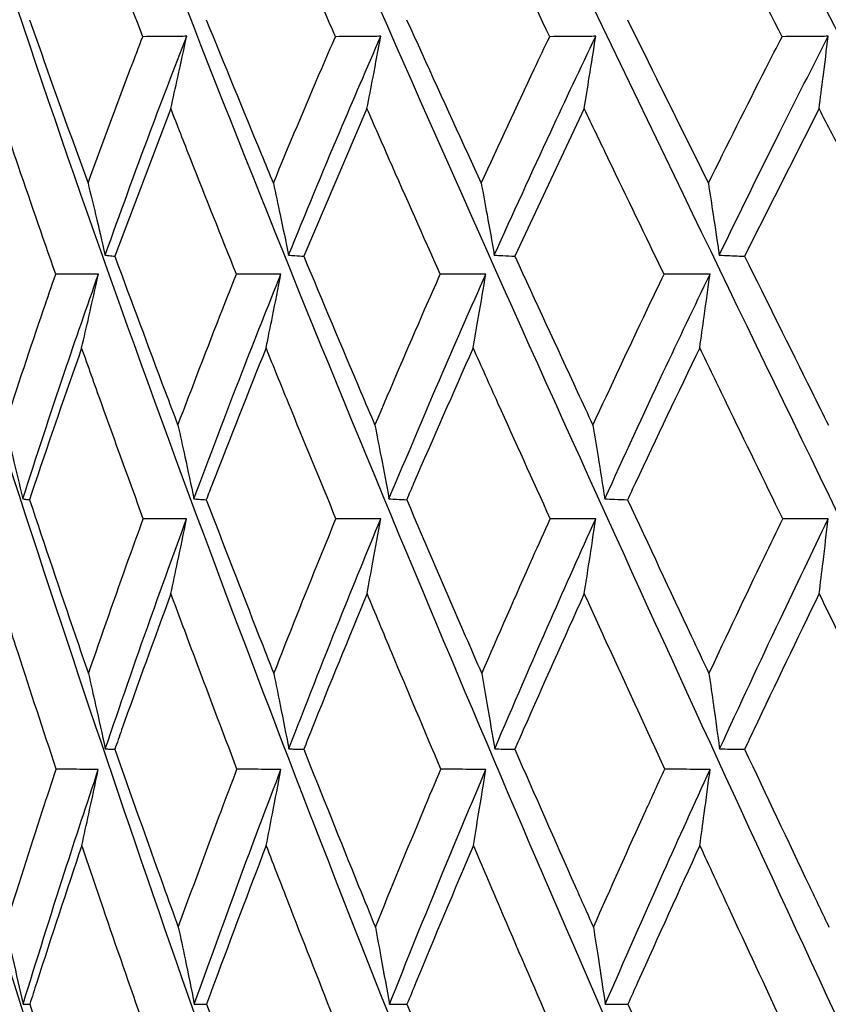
# Model space of a CAD drawing. Header units: millimetres. Extents: x 68 to 95, y 77 to 193.
# Tile 7 of 23: x 73.943 to 74.543, y 98.847 to 99.576. Entities that reach past the tile are written whole.
import ezdxf

# ---------------------------------------------------------------- set-up
doc = ezdxf.new("R2010")
doc.units = ezdxf.units.MM

msp = doc.modelspace()

# ---------------------------------------------------------------- linework, layer by layer
at = {"color": 7, "linetype": 'Continuous', "lineweight": 25}
for p, q in [((74.05541, 99.51052), (74.01386, 99.40107)), ((74.20091, 99.51052), (74.15402, 99.40107)), ((74.36205, 99.51052), (74.31057, 99.40107)), ((74.53629, 99.51052), (74.48104, 99.40107))]:
    msp.add_line(p, q, dxfattribs=at)
at = {"color": 7, "linetype": 'Continuous', "lineweight": 25, "flags": 128}
for points in [[(74.06715, 99.20646), (74.05556, 99.20648), (74.03499, 99.20651)], [(74.21115, 99.20646), (74.19918, 99.20648), (74.17793, 99.20651)], [(74.37063, 99.20646), (74.35846, 99.20648), (74.33686, 99.20651)], [(74.54309, 99.20646), (74.53091, 99.20648), (74.50931, 99.20651)]]:
    msp.add_lwpolyline(points, dxfattribs=at)
at = {"color": 7, "linetype": 'Continuous', "lineweight": 25}
for points, knots in [([(74.79227, 97.92994), (74.7275, 98.06679), (74.59765, 98.34114), (74.41415, 98.74967), (74.23343, 99.17032), (74.06254, 99.58978), (73.95985, 99.86832), (73.91055, 100.00202)], [0, 0, 0, 0, 0.195137, 0.39121, 0.583638, 0.800146, 1, 1, 1, 1]), ([(74.98371, 97.92994), (74.91693, 98.06679), (74.78306, 98.34114), (74.58953, 98.74967), (74.39509, 99.17032), (74.20669, 99.58978), (74.08792, 99.86832), (74.03092, 100.00202)], [0, 0, 0, 0, 0.195137, 0.39121, 0.583638, 0.800146, 1, 1, 1, 1]), ([(75.17845, 97.92994), (75.11072, 98.06679), (74.97494, 98.34114), (74.77442, 98.74967), (74.56933, 99.17032), (74.36639, 99.58978), (74.23343, 99.86832), (74.16961, 100.00202)], [0, 0, 0, 0, 0.195137, 0.39121, 0.583638, 0.800146, 1, 1, 1, 1]), ([(75.37342, 97.92994), (75.30581, 98.06679), (75.17026, 98.34114), (74.96592, 98.74967), (74.75341, 99.17032), (74.53913, 99.58978), (74.39407, 99.86832), (74.32444, 100.00202)], [0, 0, 0, 0, 0.195137, 0.39121, 0.583638, 0.800146, 1, 1, 1, 1]), ([(75.56554, 97.92994), (75.49911, 98.06679), (75.36594, 98.34114), (75.161, 98.74967), (74.94441, 99.17032), (74.72218, 99.58978), (74.56731, 99.86832), (74.49297, 100.00202)], [0, 0, 0, 0, 0.195137, 0.39121, 0.583638, 0.800146, 1, 1, 1, 1]), ([(74.60715, 97.92994), (74.54541, 98.06679), (74.42163, 98.34114), (74.25103, 98.74968), (74.08698, 99.17029), (73.94136, 99.57485), (73.86067, 99.83883), (73.82426, 99.95794)], [0, 0, 0, 0, 0.1994977, 0.3999538, 0.5966822, 0.8180291, 1, 1, 1, 1]), ([(74.03467, 99.56382), (74.0238, 99.59205), (74.0085, 99.63177), (73.99358, 99.67133), (73.98926, 99.68279)], [0, 0, 0, 0, 0.7104282, 1, 1, 1, 1]), ([(74.17756, 99.56382), (74.16528, 99.59205), (74.14799, 99.63177), (74.13098, 99.67133), (74.12605, 99.68279)], [0, 0, 0, 0, 0.7104278, 1, 1, 1, 1]), ([(74.33647, 99.56382), (74.32296, 99.59205), (74.30395, 99.63177), (74.28512, 99.67133), (74.27967, 99.68279)], [0, 0, 0, 0, 0.7104267, 1, 1, 1, 1]), ([(74.50888, 99.56382), (74.49436, 99.59205), (74.47393, 99.63177), (74.45359, 99.67133), (74.44769, 99.68279)], [0, 0, 0, 0, 0.710428, 1, 1, 1, 1]), ([(74.43126, 97.92994), (74.37355, 98.06678), (74.25785, 98.34111), (74.10246, 98.7498), (73.95915, 99.16981), (73.86621, 99.46062), (73.82855, 99.61316), (73.8268, 99.62023)], [0, 0, 0, 0, 0.240709, 0.482574, 0.719941, 0.987013, 1, 1, 1, 1]), ([(73.95054, 99.57642), (73.96232, 99.54328), (73.97667, 99.50294), (73.99139, 99.46243), (73.99402, 99.4552)], [0, 0, 0, 0, 0.821526, 1, 1, 1, 1]), ([(74.08166, 99.57642), (74.09521, 99.54328), (74.1117, 99.50294), (74.12849, 99.46243), (74.13148, 99.4552)], [0, 0, 0, 0, 0.821526, 1, 1, 1, 1]), ([(74.2303, 99.57642), (74.2454, 99.54328), (74.26379, 99.50294), (74.28237, 99.46243), (74.28568, 99.4552)], [0, 0, 0, 0, 0.821527, 1, 1, 1, 1]), ([(74.39412, 99.57642), (74.41054, 99.54328), (74.43053, 99.50294), (74.45061, 99.46243), (74.45419, 99.4552)], [0, 0, 0, 0, 0.821526, 1, 1, 1, 1]), ([(73.99402, 99.4552), (74.00443, 99.48358), (74.01773, 99.51984), (74.03165, 99.55596), (74.03467, 99.56382)], [0, 0, 0, 0, 0.782435, 1, 1, 1, 1]), ([(74.00671, 99.40187), (74.01773, 99.43241), (74.03729, 99.48662), (74.05813, 99.54055), (74.06724, 99.56411)], [0, 0, 0, 0, 0.563242, 1, 1, 1, 1]), ([(74.06724, 99.56411), (74.06338, 99.56407), (74.05252, 99.56397), (74.04166, 99.56388), (74.03467, 99.56382)], [0, 0, 0, 0, 0.3559, 1, 1, 1, 1]), ([(74.05541, 99.51052), (74.05716, 99.51828), (74.06117, 99.53612), (74.06505, 99.55401), (74.06724, 99.56411)], [0, 0, 0, 0, 0.435168, 1, 1, 1, 1]), ([(74.13148, 99.4552), (74.14332, 99.48358), (74.15844, 99.51984), (74.17415, 99.55596), (74.17756, 99.56382)], [0, 0, 0, 0, 0.782434, 1, 1, 1, 1]), ([(74.14278, 99.40187), (74.1553, 99.43241), (74.17752, 99.48662), (74.20097, 99.54055), (74.21121, 99.56411)], [0, 0, 0, 0, 0.5632426, 1, 1, 1, 1]), ([(74.21121, 99.56411), (74.20722, 99.56407), (74.196, 99.56397), (74.18479, 99.56388), (74.17756, 99.56382)], [0, 0, 0, 0, 0.3559, 1, 1, 1, 1]), ([(74.20091, 99.51052), (74.20243, 99.51828), (74.20592, 99.53612), (74.2093, 99.55401), (74.21121, 99.56411)], [0, 0, 0, 0, 0.435169, 1, 1, 1, 1]), ([(74.28568, 99.4552), (74.29876, 99.48358), (74.31547, 99.51984), (74.33271, 99.55596), (74.33647, 99.56382)], [0, 0, 0, 0, 0.782436, 1, 1, 1, 1]), ([(74.2954, 99.40187), (74.30923, 99.43241), (74.33378, 99.48662), (74.35945, 99.54055), (74.37066, 99.56411)], [0, 0, 0, 0, 0.5632433, 1, 1, 1, 1]), ([(74.37066, 99.56411), (74.36661, 99.56407), (74.35521, 99.56397), (74.34381, 99.56388), (74.33647, 99.56382)], [0, 0, 0, 0, 0.355901, 1, 1, 1, 1]), ([(74.36205, 99.51052), (74.36332, 99.51828), (74.36624, 99.53612), (74.36907, 99.55401), (74.37066, 99.56411)], [0, 0, 0, 0, 0.435169, 1, 1, 1, 1]), ([(74.45419, 99.4552), (74.4683, 99.48358), (74.48633, 99.51984), (74.50485, 99.55596), (74.50888, 99.56382)], [0, 0, 0, 0, 0.782435, 1, 1, 1, 1]), ([(74.46218, 99.40187), (74.4771, 99.43241), (74.50358, 99.48662), (74.53108, 99.54055), (74.54309, 99.56411)], [0, 0, 0, 0, 0.563243, 1, 1, 1, 1]), ([(74.54309, 99.56411), (74.53903, 99.56407), (74.52763, 99.56397), (74.51622, 99.56388), (74.50888, 99.56382)], [0, 0, 0, 0, 0.3559, 1, 1, 1, 1]), ([(74.53629, 99.51052), (74.5373, 99.51828), (74.5396, 99.53612), (74.54183, 99.55401), (74.54309, 99.56411)], [0, 0, 0, 0, 0.43517, 1, 1, 1, 1]), ([(73.97005, 99.38769), (73.96017, 99.41611), (73.94591, 99.45711), (73.9321, 99.49798), (73.92786, 99.51052)], [0, 0, 0, 0, 0.6930778, 1, 1, 1, 1]), ([(74.10409, 99.38769), (74.09273, 99.41611), (74.07635, 99.45711), (74.06033, 99.49798), (74.05541, 99.51052)], [0, 0, 0, 0, 0.693079, 1, 1, 1, 1]), ([(74.25529, 99.38769), (74.24265, 99.41611), (74.2244, 99.45711), (74.20643, 99.49798), (74.20091, 99.51052)], [0, 0, 0, 0, 0.693079, 1, 1, 1, 1]), ([(74.42129, 99.38769), (74.40755, 99.41611), (74.38773, 99.45711), (74.36808, 99.49798), (74.36205, 99.51052)], [0, 0, 0, 0, 0.693078, 1, 1, 1, 1]), ([(74.59946, 99.38769), (74.58484, 99.41611), (74.56376, 99.45711), (74.54274, 99.49798), (74.53629, 99.51052)], [0, 0, 0, 0, 0.693078, 1, 1, 1, 1]), ([(73.99402, 99.4552), (73.99591, 99.44745), (74.00024, 99.42971), (74.00438, 99.4119), (74.00671, 99.40187)], [0, 0, 0, 0, 0.437274, 1, 1, 1, 1]), ([(74.13148, 99.4552), (74.13317, 99.44745), (74.13702, 99.42971), (74.1407, 99.4119), (74.14278, 99.40187)], [0, 0, 0, 0, 0.437274, 1, 1, 1, 1]), ([(74.28568, 99.4552), (74.28713, 99.44745), (74.29044, 99.42971), (74.29362, 99.4119), (74.2954, 99.40187)], [0, 0, 0, 0, 0.437275, 1, 1, 1, 1]), ([(74.45419, 99.4552), (74.45538, 99.44745), (74.45811, 99.42971), (74.46072, 99.4119), (74.46218, 99.40187)], [0, 0, 0, 0, 0.437275, 1, 1, 1, 1]), ([(74.00671, 99.40187), (74.00772, 99.40176), (74.0101, 99.40148), (74.01248, 99.40122), (74.01386, 99.40107)], [0, 0, 0, 0, 0.42161, 1, 1, 1, 1]), ([(74.01386, 99.40107), (74.02624, 99.36767), (74.0417, 99.32598), (74.05754, 99.28415), (74.06069, 99.27582)], [0, 0, 0, 0, 0.8009616, 1, 1, 1, 1]), ([(74.14278, 99.40187), (74.14436, 99.40176), (74.14811, 99.40148), (74.15185, 99.40122), (74.15402, 99.40107)], [0, 0, 0, 0, 0.421616, 1, 1, 1, 1]), ([(74.15402, 99.40107), (74.16803, 99.36767), (74.18552, 99.32598), (74.20329, 99.28415), (74.20683, 99.27582)], [0, 0, 0, 0, 0.800962, 1, 1, 1, 1]), ([(74.2954, 99.40187), (74.29753, 99.40176), (74.30259, 99.40148), (74.30765, 99.40122), (74.31057, 99.40107)], [0, 0, 0, 0, 0.421613, 1, 1, 1, 1]), ([(74.31057, 99.40107), (74.32599, 99.36767), (74.34523, 99.32598), (74.36465, 99.28415), (74.36852, 99.27582)], [0, 0, 0, 0, 0.800961, 1, 1, 1, 1]), ([(74.46218, 99.40187), (74.46483, 99.40176), (74.47112, 99.40148), (74.47741, 99.40122), (74.48104, 99.40107)], [0, 0, 0, 0, 0.421608, 1, 1, 1, 1]), ([(74.48104, 99.40107), (74.49761, 99.36767), (74.5183, 99.32598), (74.53908, 99.28415), (74.54321, 99.27582)], [0, 0, 0, 0, 0.800962, 1, 1, 1, 1]), ([(73.9324, 99.27582), (73.94182, 99.30439), (73.95412, 99.34173), (73.96702, 99.37895), (73.97005, 99.38769)], [0, 0, 0, 0, 0.7652442, 1, 1, 1, 1]), ([(73.94561, 99.2212), (73.95579, 99.25252), (73.97389, 99.30819), (73.99327, 99.36362), (74.00174, 99.38787)], [0, 0, 0, 0, 0.562672, 1, 1, 1, 1]), ([(74.00174, 99.38787), (73.99797, 99.38784), (73.9874, 99.38778), (73.97684, 99.38772), (73.97005, 99.38769)], [0, 0, 0, 0, 0.357469, 1, 1, 1, 1]), ([(73.98929, 99.33311), (73.99109, 99.34089), (73.99532, 99.35911), (73.9994, 99.37739), (74.00174, 99.38787)], [0, 0, 0, 0, 0.42691, 1, 1, 1, 1]), ([(74.06069, 99.27582), (74.07158, 99.30439), (74.08581, 99.34173), (74.10061, 99.37895), (74.10409, 99.38769)], [0, 0, 0, 0, 0.765244, 1, 1, 1, 1]), ([(74.07261, 99.2212), (74.08438, 99.25252), (74.1053, 99.30819), (74.12743, 99.36362), (74.13711, 99.38787)], [0, 0, 0, 0, 0.562672, 1, 1, 1, 1]), ([(74.13711, 99.38787), (74.13318, 99.38784), (74.12217, 99.38778), (74.11116, 99.38772), (74.10409, 99.38769)], [0, 0, 0, 0, 0.357469, 1, 1, 1, 1]), ([(74.12608, 99.33311), (74.12768, 99.34089), (74.13143, 99.35911), (74.13504, 99.37739), (74.13711, 99.38787)], [0, 0, 0, 0, 0.426911, 1, 1, 1, 1]), ([(74.20683, 99.27582), (74.21902, 99.30439), (74.23496, 99.34173), (74.25143, 99.37895), (74.25529, 99.38769)], [0, 0, 0, 0, 0.765244, 1, 1, 1, 1]), ([(74.21727, 99.2212), (74.23045, 99.25252), (74.25386, 99.30819), (74.2784, 99.36362), (74.28914, 99.38787)], [0, 0, 0, 0, 0.562672, 1, 1, 1, 1]), ([(74.28914, 99.38787), (74.2851, 99.38784), (74.27382, 99.38778), (74.26254, 99.38772), (74.25529, 99.38769)], [0, 0, 0, 0, 0.357469, 1, 1, 1, 1]), ([(74.27971, 99.33311), (74.28107, 99.34089), (74.28427, 99.35911), (74.28737, 99.37739), (74.28914, 99.38787)], [0, 0, 0, 0, 0.426912, 1, 1, 1, 1]), ([(74.36852, 99.27582), (74.38183, 99.30439), (74.39922, 99.34173), (74.4171, 99.37895), (74.42129, 99.38769)], [0, 0, 0, 0, 0.765245, 1, 1, 1, 1]), ([(74.37732, 99.2212), (74.39169, 99.25252), (74.41723, 99.30819), (74.4438, 99.36362), (74.45541, 99.38787)], [0, 0, 0, 0, 0.5626718, 1, 1, 1, 1]), ([(74.45541, 99.38787), (74.45135, 99.38784), (74.43997, 99.38778), (74.4286, 99.38772), (74.42129, 99.38769)], [0, 0, 0, 0, 0.357467, 1, 1, 1, 1]), ([(74.44773, 99.33311), (74.44885, 99.34089), (74.45145, 99.35911), (74.45397, 99.37739), (74.45541, 99.38787)], [0, 0, 0, 0, 0.426912, 1, 1, 1, 1]), ([(73.98929, 99.33311), (73.97758, 99.29964), (73.96447, 99.26216), (73.95195, 99.22459), (73.95062, 99.22059)], [0, 0, 0, 0, 0.893388, 1, 1, 1, 1]), ([(74.03499, 99.20651), (74.02456, 99.2351), (74.00914, 99.27736), (73.99414, 99.31949), (73.98929, 99.33311)], [0, 0, 0, 0, 0.6765868, 1, 1, 1, 1]), ([(74.12608, 99.33311), (74.1127, 99.29964), (74.09771, 99.26216), (74.08328, 99.22459), (74.08174, 99.22059)], [0, 0, 0, 0, 0.893388, 1, 1, 1, 1]), ([(74.17793, 99.20651), (74.16614, 99.2351), (74.14871, 99.27736), (74.13161, 99.31949), (74.12608, 99.33311)], [0, 0, 0, 0, 0.676586, 1, 1, 1, 1]), ([(74.27971, 99.33311), (74.26485, 99.29964), (74.24823, 99.26216), (74.23211, 99.22459), (74.23039, 99.22059)], [0, 0, 0, 0, 0.893387, 1, 1, 1, 1]), ([(74.33686, 99.20651), (74.3239, 99.2351), (74.30475, 99.27736), (74.28583, 99.31949), (74.27971, 99.33311)], [0, 0, 0, 0, 0.676587, 1, 1, 1, 1]), ([(74.44773, 99.33311), (74.43165, 99.29964), (74.41364, 99.26216), (74.3961, 99.22459), (74.39423, 99.22059)], [0, 0, 0, 0, 0.893388, 1, 1, 1, 1]), ([(74.50931, 99.20651), (74.49538, 99.2351), (74.47479, 99.27736), (74.45435, 99.31949), (74.44773, 99.33311)], [0, 0, 0, 0, 0.6765865, 1, 1, 1, 1]), ([(73.9324, 99.27582), (73.93433, 99.26804), (73.93884, 99.24987), (73.94315, 99.23163), (73.94561, 99.2212)], [0, 0, 0, 0, 0.428087, 1, 1, 1, 1]), ([(74.06069, 99.27582), (74.06243, 99.26804), (74.06649, 99.24987), (74.07038, 99.23163), (74.07261, 99.2212)], [0, 0, 0, 0, 0.428087, 1, 1, 1, 1]), ([(74.20683, 99.27582), (74.20835, 99.26804), (74.21191, 99.24987), (74.21532, 99.23163), (74.21727, 99.2212)], [0, 0, 0, 0, 0.428088, 1, 1, 1, 1]), ([(74.36852, 99.27582), (74.3698, 99.26804), (74.3728, 99.24987), (74.37568, 99.23163), (74.37732, 99.2212)], [0, 0, 0, 0, 0.428086, 1, 1, 1, 1]), ([(74.2674, 97.92994), (74.21446, 98.06682), (74.10832, 98.34123), (73.97305, 98.74933), (73.87728, 99.06086), (73.83685, 99.23245), (73.8275, 99.27208)], [0, 0, 0, 0, 0.304216, 0.609892, 0.909885, 1, 1, 1, 1]), ([(73.94561, 99.2212), (73.94632, 99.22111), (73.94799, 99.2209), (73.94966, 99.2207), (73.95062, 99.22059)], [0, 0, 0, 0, 0.425278, 1, 1, 1, 1]), ([(73.95062, 99.22059), (73.96188, 99.18698), (73.97626, 99.14405), (73.9911, 99.101), (73.99433, 99.09164)], [0, 0, 0, 0, 0.782572, 1, 1, 1, 1]), ([(74.07261, 99.2212), (74.0739, 99.22111), (74.07695, 99.2209), (74.07999, 99.2207), (74.08174, 99.22059)], [0, 0, 0, 0, 0.425273, 1, 1, 1, 1]), ([(74.08174, 99.22059), (74.09469, 99.18698), (74.11124, 99.14405), (74.12816, 99.101), (74.13183, 99.09164)], [0, 0, 0, 0, 0.782571, 1, 1, 1, 1]), ([(74.21727, 99.2212), (74.21913, 99.22111), (74.22351, 99.2209), (74.22788, 99.2207), (74.23039, 99.22059)], [0, 0, 0, 0, 0.425269, 1, 1, 1, 1]), ([(74.23039, 99.22059), (74.24483, 99.18698), (74.26328, 99.14405), (74.282, 99.101), (74.28607, 99.09164)], [0, 0, 0, 0, 0.782571, 1, 1, 1, 1]), ([(74.37732, 99.2212), (74.37972, 99.22111), (74.38535, 99.2209), (74.39099, 99.2207), (74.39423, 99.22059)], [0, 0, 0, 0, 0.4252704, 1, 1, 1, 1]), ([(74.39423, 99.22059), (74.40992, 99.18698), (74.42997, 99.14405), (74.45021, 99.101), (74.45461, 99.09164)], [0, 0, 0, 0, 0.782572, 1, 1, 1, 1]), ([(73.99433, 99.09164), (74.00432, 99.12037), (74.01764, 99.1587), (74.03152, 99.19693), (74.03499, 99.20651)], [0, 0, 0, 0, 0.749501, 1, 1, 1, 1]), ([(74.00684, 99.03589), (74.01781, 99.0679), (74.03733, 99.12486), (74.05807, 99.18161), (74.06715, 99.20646)], [0, 0, 0, 0, 0.5621215, 1, 1, 1, 1]), ([(74.05549, 99.15099), (74.05716, 99.15878), (74.06112, 99.17725), (74.06494, 99.19576), (74.06715, 99.20646)], [0, 0, 0, 0, 0.422102, 1, 1, 1, 1]), ([(74.13183, 99.09164), (74.14319, 99.12037), (74.15833, 99.1587), (74.174, 99.19693), (74.17793, 99.20651)], [0, 0, 0, 0, 0.7495, 1, 1, 1, 1]), ([(74.14297, 99.03589), (74.15544, 99.0679), (74.17762, 99.12486), (74.20094, 99.18161), (74.21115, 99.20646)], [0, 0, 0, 0, 0.5621208, 1, 1, 1, 1]), ([(74.20099, 99.15099), (74.20245, 99.15878), (74.2059, 99.17725), (74.20923, 99.19576), (74.21115, 99.20646)], [0, 0, 0, 0, 0.422103, 1, 1, 1, 1]), ([(74.28607, 99.09164), (74.29861, 99.12037), (74.31535, 99.1587), (74.33255, 99.19693), (74.33686, 99.20651)], [0, 0, 0, 0, 0.749501, 1, 1, 1, 1]), ([(74.29566, 99.03589), (74.30943, 99.0679), (74.33392, 99.12486), (74.35945, 99.18161), (74.37063, 99.20646)], [0, 0, 0, 0, 0.562121, 1, 1, 1, 1]), ([(74.36214, 99.15099), (74.36336, 99.15878), (74.36624, 99.17725), (74.36903, 99.19576), (74.37063, 99.20646)], [0, 0, 0, 0, 0.422102, 1, 1, 1, 1]), ([(74.45461, 99.09164), (74.46815, 99.12037), (74.4862, 99.1587), (74.50468, 99.19693), (74.50931, 99.20651)], [0, 0, 0, 0, 0.7495006, 1, 1, 1, 1]), ([(74.46249, 99.03589), (74.47735, 99.0679), (74.50377, 99.12486), (74.53111, 99.18161), (74.54309, 99.20646)], [0, 0, 0, 0, 0.5621211, 1, 1, 1, 1]), ([(74.53639, 99.15099), (74.53735, 99.15878), (74.53962, 99.17725), (74.54182, 99.19576), (74.54309, 99.20646)], [0, 0, 0, 0, 0.422106, 1, 1, 1, 1]), ([(73.97042, 99.02087), (73.9609, 99.04962), (73.94653, 99.09304), (73.93263, 99.13635), (73.92792, 99.15099)], [0, 0, 0, 0, 0.661938, 1, 1, 1, 1]), ([(74.05549, 99.15099), (74.04316, 99.11732), (74.02908, 99.07887), (74.01555, 99.04033), (74.01387, 99.03553)], [0, 0, 0, 0, 0.875609, 1, 1, 1, 1]), ([(74.10451, 99.02087), (74.09358, 99.04962), (74.07707, 99.09304), (74.06094, 99.13635), (74.05549, 99.15099)], [0, 0, 0, 0, 0.661937, 1, 1, 1, 1]), ([(74.20099, 99.15099), (74.18712, 99.11732), (74.17127, 99.07887), (74.15595, 99.04033), (74.15404, 99.03553)], [0, 0, 0, 0, 0.875609, 1, 1, 1, 1]), ([(74.25576, 99.02087), (74.24359, 99.04962), (74.22521, 99.09304), (74.20711, 99.13635), (74.20099, 99.15099)], [0, 0, 0, 0, 0.661937, 1, 1, 1, 1]), ([(74.36214, 99.15099), (74.34694, 99.11732), (74.32958, 99.07887), (74.31269, 99.04033), (74.31059, 99.03553)], [0, 0, 0, 0, 0.875609, 1, 1, 1, 1]), ([(74.4218, 99.02087), (74.40858, 99.04962), (74.38861, 99.09304), (74.36883, 99.13635), (74.36214, 99.15099)], [0, 0, 0, 0, 0.661938, 1, 1, 1, 1]), ([(74.53639, 99.15099), (74.5201, 99.11732), (74.5015, 99.07887), (74.48332, 99.04033), (74.48106, 99.03553)], [0, 0, 0, 0, 0.875609, 1, 1, 1, 1]), ([(74.6, 99.02087), (74.58593, 99.04962), (74.56469, 99.09304), (74.54354, 99.13635), (74.53639, 99.15099)], [0, 0, 0, 0, 0.661938, 1, 1, 1, 1]), ([(73.99433, 99.09164), (73.99612, 99.08385), (74.00038, 99.0653), (74.00447, 99.04668), (74.00684, 99.03589)], [0, 0, 0, 0, 0.420312, 1, 1, 1, 1]), ([(74.13183, 99.09164), (74.13343, 99.08385), (74.13722, 99.0653), (74.14086, 99.04668), (74.14297, 99.03589)], [0, 0, 0, 0, 0.420312, 1, 1, 1, 1]), ([(74.28607, 99.09164), (74.28744, 99.08385), (74.29071, 99.0653), (74.29384, 99.04668), (74.29566, 99.03589)], [0, 0, 0, 0, 0.420314, 1, 1, 1, 1]), ([(74.45461, 99.09164), (74.45574, 99.08385), (74.45842, 99.0653), (74.461, 99.04668), (74.46249, 99.03589)], [0, 0, 0, 0, 0.420312, 1, 1, 1, 1]), ([(74.00684, 99.03589), (74.00784, 99.03583), (74.01019, 99.03571), (74.01253, 99.03559), (74.01387, 99.03553)], [0, 0, 0, 0, 0.428268, 1, 1, 1, 1]), ([(74.01387, 99.03553), (74.02581, 99.00177), (74.04133, 98.95786), (74.0573, 98.91387), (74.061, 98.9037)], [0, 0, 0, 0, 0.768738, 1, 1, 1, 1]), ([(74.14297, 99.03589), (74.14455, 99.03583), (74.14824, 99.03571), (74.15193, 99.03559), (74.15404, 99.03553)], [0, 0, 0, 0, 0.428275, 1, 1, 1, 1]), ([(74.15404, 99.03553), (74.16754, 99.00177), (74.1851, 98.95786), (74.20303, 98.91387), (74.20717, 98.9037)], [0, 0, 0, 0, 0.768738, 1, 1, 1, 1]), ([(74.29566, 99.03589), (74.29779, 99.03583), (74.30277, 99.03571), (74.30775, 99.03559), (74.31059, 99.03553)], [0, 0, 0, 0, 0.428268, 1, 1, 1, 1]), ([(74.31059, 99.03553), (74.32545, 99.00177), (74.34477, 98.95786), (74.36436, 98.91387), (74.3689, 98.9037)], [0, 0, 0, 0, 0.768738, 1, 1, 1, 1]), ([(74.46249, 99.03589), (74.46515, 99.03583), (74.47133, 99.03571), (74.47752, 99.03559), (74.48106, 99.03553)], [0, 0, 0, 0, 0.428278, 1, 1, 1, 1]), ([(74.48106, 99.03553), (74.49703, 99.00177), (74.51781, 98.95786), (74.53877, 98.91387), (74.54362, 98.9037)], [0, 0, 0, 0, 0.768738, 1, 1, 1, 1]), ([(73.93267, 98.9037), (73.94178, 98.93253), (73.95413, 98.97162), (73.96703, 99.01064), (73.97042, 99.02087)], [0, 0, 0, 0, 0.7378, 1, 1, 1, 1]), ([(73.94582, 98.8466), (73.95594, 98.8792), (73.97397, 98.93725), (73.99322, 98.99515), (74.00166, 99.02053)], [0, 0, 0, 0, 0.561569, 1, 1, 1, 1]), ([(74.00166, 99.02053), (73.99789, 99.02058), (73.98747, 99.02069), (73.97705, 99.0208), (73.97042, 99.02087)], [0, 0, 0, 0, 0.362579, 1, 1, 1, 1]), ([(73.98939, 98.96433), (73.99113, 98.97213), (73.9953, 98.99084), (73.99932, 99.0096), (74.00166, 99.02053)], [0, 0, 0, 0, 0.417127, 1, 1, 1, 1]), ([(74.061, 98.9037), (74.07154, 98.93253), (74.08583, 98.97162), (74.10063, 99.01064), (74.10451, 99.02087)], [0, 0, 0, 0, 0.7378, 1, 1, 1, 1]), ([(74.07286, 98.8466), (74.08457, 98.8792), (74.10543, 98.93725), (74.12743, 98.99515), (74.13707, 99.02053)], [0, 0, 0, 0, 0.561569, 1, 1, 1, 1]), ([(74.13707, 99.02053), (74.13313, 99.02058), (74.12228, 99.02069), (74.11142, 99.0208), (74.10451, 99.02087)], [0, 0, 0, 0, 0.362582, 1, 1, 1, 1]), ([(74.12621, 98.96433), (74.12774, 98.97213), (74.13143, 98.99084), (74.13499, 99.0096), (74.13707, 99.02053)], [0, 0, 0, 0, 0.417127, 1, 1, 1, 1]), ([(74.20717, 98.9037), (74.21898, 98.93253), (74.23498, 98.97162), (74.25144, 99.01064), (74.25576, 99.02087)], [0, 0, 0, 0, 0.7378, 1, 1, 1, 1]), ([(74.21757, 98.8466), (74.23069, 98.8792), (74.25404, 98.93725), (74.27843, 98.99515), (74.28913, 99.02053)], [0, 0, 0, 0, 0.561569, 1, 1, 1, 1]), ([(74.28913, 99.02053), (74.28509, 99.02058), (74.27397, 99.02069), (74.26285, 99.0208), (74.25576, 99.02087)], [0, 0, 0, 0, 0.362579, 1, 1, 1, 1]), ([(74.27984, 98.96433), (74.28116, 98.97213), (74.28431, 98.99084), (74.28735, 99.0096), (74.28913, 99.02053)], [0, 0, 0, 0, 0.4171267, 1, 1, 1, 1]), ([(74.3689, 98.9037), (74.38178, 98.93253), (74.39924, 98.97162), (74.41711, 99.01064), (74.4218, 99.02087)], [0, 0, 0, 0, 0.737801, 1, 1, 1, 1]), ([(74.37766, 98.8466), (74.39198, 98.8792), (74.41746, 98.93725), (74.44386, 98.99515), (74.45544, 99.02053)], [0, 0, 0, 0, 0.561569, 1, 1, 1, 1]), ([(74.45544, 99.02053), (74.45137, 99.02058), (74.44016, 99.02069), (74.42895, 99.0208), (74.4218, 99.02087)], [0, 0, 0, 0, 0.362579, 1, 1, 1, 1]), ([(74.44788, 98.96433), (74.44895, 98.97213), (74.45152, 98.99084), (74.45399, 99.0096), (74.45544, 99.02053)], [0, 0, 0, 0, 0.417128, 1, 1, 1, 1]), ([(73.98939, 98.96433), (73.97812, 98.93048), (73.96504, 98.89124), (73.95251, 98.85192), (73.95079, 98.84651)], [0, 0, 0, 0, 0.862379, 1, 1, 1, 1]), ([(74.03521, 98.83138), (74.02513, 98.86026), (74.00966, 98.90462), (73.99464, 98.94888), (73.98939, 98.96433)], [0, 0, 0, 0, 0.651038, 1, 1, 1, 1]), ([(74.12621, 98.96433), (74.11331, 98.93048), (74.09837, 98.89124), (74.08393, 98.85192), (74.08194, 98.84651)], [0, 0, 0, 0, 0.862379, 1, 1, 1, 1]), ([(74.17817, 98.83138), (74.16678, 98.86026), (74.1493, 98.90462), (74.13218, 98.94888), (74.12621, 98.96433)], [0, 0, 0, 0, 0.651038, 1, 1, 1, 1]), ([(74.27984, 98.96433), (74.26554, 98.93048), (74.24895, 98.89124), (74.23284, 98.85192), (74.23062, 98.84651)], [0, 0, 0, 0, 0.8623796, 1, 1, 1, 1]), ([(74.33713, 98.83138), (74.32462, 98.86026), (74.30539, 98.90462), (74.28645, 98.94888), (74.27984, 98.96433)], [0, 0, 0, 0, 0.6510384, 1, 1, 1, 1]), ([(74.44788, 98.96433), (74.43239, 98.93048), (74.41443, 98.89124), (74.39688, 98.85192), (74.39447, 98.84651)], [0, 0, 0, 0, 0.86238, 1, 1, 1, 1]), ([(74.50959, 98.83138), (74.49614, 98.86026), (74.47549, 98.90462), (74.45502, 98.94888), (74.44788, 98.96433)], [0, 0, 0, 0, 0.6510375, 1, 1, 1, 1]), ([(74.11813, 97.92994), (74.07129, 98.06675), (73.97738, 98.34103), (73.88083, 98.66913), (73.83692, 98.8587), (73.82455, 98.9121)], [0, 0, 0, 0, 0.416865, 0.835731, 1, 1, 1, 1]), ([(73.93267, 98.9037), (73.93451, 98.89589), (73.93899, 98.87689), (73.94329, 98.85783), (73.94582, 98.8466)], [0, 0, 0, 0, 0.411152, 1, 1, 1, 1]), ([(74.061, 98.9037), (74.06266, 98.89589), (74.0667, 98.87689), (74.07058, 98.85783), (74.07286, 98.8466)], [0, 0, 0, 0, 0.411151, 1, 1, 1, 1]), ([(74.20717, 98.9037), (74.20863, 98.89589), (74.21217, 98.87689), (74.21557, 98.85783), (74.21757, 98.8466)], [0, 0, 0, 0, 0.411151, 1, 1, 1, 1]), ([(74.3689, 98.9037), (74.37012, 98.89589), (74.37311, 98.87689), (74.37598, 98.85783), (74.37766, 98.8466)], [0, 0, 0, 0, 0.411151, 1, 1, 1, 1]), ([(73.94582, 98.8466), (73.94652, 98.84659), (73.94818, 98.84655), (73.94984, 98.84653), (73.95079, 98.84651)], [0, 0, 0, 0, 0.427774, 1, 1, 1, 1]), ([(73.95079, 98.84651), (73.96172, 98.81264), (73.97612, 98.76803), (73.99101, 98.72335), (73.99459, 98.7126)], [0, 0, 0, 0, 0.759453, 1, 1, 1, 1]), ([(74.07286, 98.8466), (74.07416, 98.84659), (74.07718, 98.84655), (74.08021, 98.84653), (74.08194, 98.84651)], [0, 0, 0, 0, 0.427769, 1, 1, 1, 1]), ([(74.08194, 98.84651), (74.09452, 98.81264), (74.11107, 98.76803), (74.12805, 98.72335), (74.13213, 98.7126)], [0, 0, 0, 0, 0.7594536, 1, 1, 1, 1]), ([(74.21757, 98.8466), (74.21943, 98.84659), (74.22378, 98.84655), (74.22813, 98.84653), (74.23062, 98.84651)], [0, 0, 0, 0, 0.427776, 1, 1, 1, 1]), ([(74.23062, 98.84651), (74.24464, 98.81264), (74.26309, 98.76803), (74.28188, 98.72335), (74.2864, 98.7126)], [0, 0, 0, 0, 0.759454, 1, 1, 1, 1]), ([(74.37766, 98.8466), (74.38006, 98.84659), (74.38566, 98.84655), (74.39126, 98.84653), (74.39447, 98.84651)], [0, 0, 0, 0, 0.427785, 1, 1, 1, 1]), ([(74.39447, 98.84651), (74.40971, 98.81264), (74.42978, 98.76803), (74.45008, 98.72335), (74.45497, 98.7126)], [0, 0, 0, 0, 0.759453, 1, 1, 1, 1])]:
    msp.add_open_spline(points, degree=3, knots=knots, dxfattribs=at)

doc.saveas('drawing.dxf')
